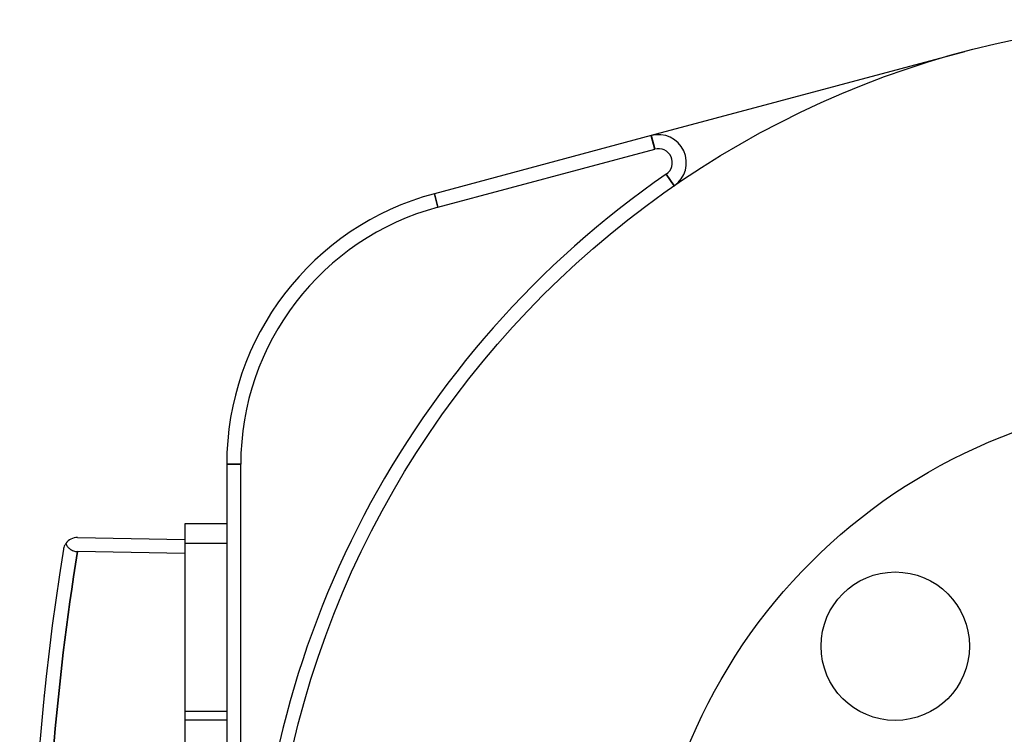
# Model space of a CAD drawing. Header units: millimetres. Extents: x 399 to 6076, y -1991 to 1602.
# Tile 96 of 256: x 4602 to 4637, y -913 to -888. Entities that reach past the tile are written whole.
import ezdxf

# ---------------------------------------------------------------- set-up
doc = ezdxf.new("R2010")
doc.units = ezdxf.units.MM
doc.layers.add('可見 (ISO)', color=7, linetype='Continuous', lineweight=25)
doc.layers.add('窄部可見 (ISO)', color=7, linetype='Continuous', lineweight=35)

msp = doc.modelspace()

# ---------------------------------------------------------------- linework, layer by layer
at = {"color": 7}
for centre, radius in [((4644.155, -921.144), 20), ((4633.018, -910.007), 2.65)]:
    msp.add_circle(centre, radius, dxfattribs=at)
at = {"layer": '可見 (ISO)'}
for p, q in [((4635.485, -888.786), (4624.303, -891.782)), ((4624.303, -891.782), (4616.567, -893.855)), ((4616.696, -894.338), (4624.433, -892.265)), ((4609.155, -903.514), (4609.155, -938.774)), ((4609.655, -938.774), (4609.655, -903.514)), ((4607.655, -905.644), (4607.655, -906.341)), ((4609.155, -905.644), (4607.655, -905.644)), ((4603.829, -906.127), (4607.655, -906.194)), ((4607.655, -906.341), (4607.655, -912.341)), ((4609.155, -906.341), (4607.655, -906.341)), ((4607.655, -906.694), (4603.829, -906.628)), ((4607.655, -912.341), (4607.655, -912.641)), ((4609.155, -912.341), (4607.655, -912.341)), ((4607.655, -912.641), (4607.655, -929.647)), ((4609.155, -912.641), (4607.655, -912.641))]:
    msp.add_line(p, q, dxfattribs=at)
msp.add_circle((4644.155, -921.144), 33.5, dxfattribs=at)
for centre, radius, start, end in [((4624.562, -892.748), 1, 304.6049, 105), ((4624.562, -892.748), 0.5, 304.6049, 105), ((4644.155, -921.144), 34, 124.6049, 235.3951), ((4619.155, -903.514), 10, 105, 180), ((4619.155, -903.514), 9.5, 105, 180), ((4603.82, -906.627), 0.5, 89, 144.2784)]:
    msp.add_arc(centre, radius, start, end, dxfattribs=at)
msp.add_ellipse((4693.628, -921.144), major_axis=(0, 91.486), ratio=0.999849, start_param=1.410562, end_param=1.731031, dxfattribs=at)
for points, knots in [([(4603.414, -906.335), (4603.391, -906.368), (4603.372, -906.402), (4603.347, -906.464), (4603.338, -906.492), (4603.33, -906.529), (4603.328, -906.538), (4603.327, -906.548)], [0.00000099, 0.00000099, 0.00000099, 0.00000099, 0.01604663, 0.01604663, 0.02798867, 0.02798867, 0.03206528, 0.03206528, 0.03206528, 0.03206528]), ([(4603.414, -906.335), (4603.427, -906.373), (4603.445, -906.41), (4603.491, -906.476), (4603.519, -906.506), (4603.59, -906.562), (4603.633, -906.585), (4603.705, -906.61), (4603.73, -906.617), (4603.78, -906.625), (4603.804, -906.627), (4603.829, -906.628)], [0.00000096, 0.00000096, 0.00000096, 0.00000096, 0.01622068, 0.01622068, 0.03123881, 0.03123881, 0.04743186, 0.04743186, 0.05531586, 0.05531586, 0.06279748, 0.06279748, 0.06279748, 0.06279748])]:
    msp.add_open_spline(points, degree=3, knots=knots, dxfattribs=at)
msp.add_open_spline([(4602.629, -911.84), (4602.629, -911.84), (4602.629, -911.84), (4602.629, -911.84)], degree=3, dxfattribs=at)
at = {"layer": '窄部可見 (ISO)'}
for p, q in [((4624.303, -891.782), (4624.433, -892.265)), ((4625.13, -893.571), (4624.846, -893.159)), ((4616.567, -893.855), (4616.696, -894.338)), ((4609.155, -903.514), (4609.655, -903.514))]:
    msp.add_line(p, q, dxfattribs=at)
msp.add_open_spline([(4603.829, -906.628), (4603.057, -911.405), (4602.664, -916.274), (4602.664, -921.144), (4602.664, -926.014), (4603.057, -930.884), (4603.829, -935.661)], degree=3, knots=[2.9813856, 2.9813856, 2.9813856, 2.9813856, 3.1415926, 3.1415926, 3.1415926, 3.3018014, 3.3018014, 3.3018014, 3.3018014], dxfattribs=at)
msp.add_rational_spline([(4602.635, -911.788), (4602.635, -911.784), (4602.636, -911.781)], [0.999998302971, 0.992692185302, 0.985818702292], degree=2, dxfattribs=at)

doc.saveas('drawing.dxf')
